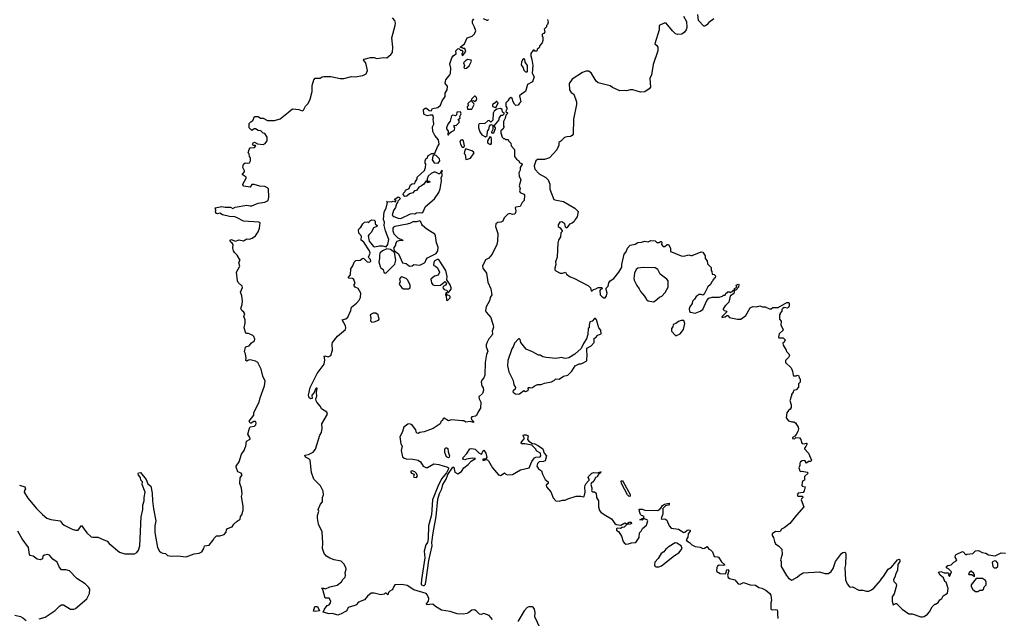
# Model space of a CAD drawing. Extents: x 2219101 to 2444320, y 201258 to 358766.
# Tile 63 of 256: x 2259290 to 2270670, y 294338 to 301254. Entities that reach past the tile are written whole.
import ezdxf

# ---------------------------------------------------------------- set-up
doc = ezdxf.new("R2010")
doc.units = 0

msp = doc.modelspace()

# ---------------------------------------------------------------- linework, layer by layer
at = {"layer": '0CON10XD'}
for points in [[(2262046, 299134), (2262125, 299146), (2262160, 299165), (2262168, 299205), (2262165, 299298), (2262155, 299310), (2262125, 299328), (2262065, 299332), (2262001, 299351), (2261972, 299348), (2261952, 299318), (2261882, 299332), (2261868, 299345), (2261868, 299355), (2261906, 299424), (2261907, 299435), (2261862, 299465), (2261889, 299495), (2261888, 299508), (2261868, 299545), (2261877, 299585), (2261895, 299600), (2261925, 299596), (2261945, 299602), (2261959, 299625), (2261959, 299659), (2261946, 299675), (2261944, 299704), (2261932, 299715), (2261944, 299755), (2261955, 299772), (2262005, 299778), (2262018, 299795), (2262015, 299800), (2261990, 299800), (2261982, 299815), (2261987, 299833), (2262005, 299838), (2262038, 299818), (2262105, 299810), (2262128, 299825), (2262151, 299855), (2262152, 299895), (2262125, 299940), (2262105, 299942), (2262078, 299968), (2262045, 299974), (2262015, 299993), (2261999, 299991), (2261973, 299973), (2261944, 300004), (2261942, 300055), (2261960, 300075), (2261985, 300090), (2262004, 300136), (2262045, 300134), (2262075, 300118), (2262105, 300116), (2262155, 300090), (2262235, 300089), (2262302, 300108), (2262398, 300185), (2262426, 300214), (2262445, 300224), (2262515, 300216), (2262555, 300202), (2262572, 300208), (2262594, 300255), (2262624, 300286), (2262648, 300335), (2262671, 300425), (2262672, 300495), (2262691, 300559), (2262705, 300580), (2262762, 300578), (2262787, 300593), (2262805, 300596), (2262885, 300596), (2262995, 300576), (2263035, 300576), (2263124, 300596), (2263166, 300594), (2263255, 300608), (2263293, 300627), (2263308, 300665), (2263296, 300736), (2263285, 300760), (2263263, 300785), (2263271, 300799), (2263345, 300816), (2263386, 300816), (2263416, 300806), (2263445, 300811), (2263495, 300816), (2263535, 300812), (2263580, 300850), (2263598, 300875), (2263604, 300935), (2263592, 301045), (2263631, 301185), (2263634, 301214), (2263627, 301245), (2263598, 301275)], [(2263348, 298672), (2263380, 298635), (2263395, 298628), (2263445, 298642), (2263485, 298641), (2263525, 298630), (2263546, 298655), (2263558, 298715), (2263516, 298815), (2263501, 298875), (2263507, 298915), (2263493, 298945), (2263502, 299035), (2263527, 299075), (2263538, 299125), (2263540, 299145), (2263530, 299155), (2263585, 299151), (2263608, 299158), (2263635, 299150), (2263640, 299165), (2263625, 299170), (2263625, 299180), (2263665, 299208), (2263678, 299198), (2263687, 299183), (2263661, 299159), (2263655, 299140), (2263643, 299127), (2263633, 299085), (2263612, 299048), (2263596, 298996), (2263615, 298979), (2263665, 298959), (2263695, 298956), (2263805, 299009), (2263825, 299014), (2263855, 299010), (2263875, 299021), (2263906, 299026), (2263935, 299021), (2263948, 299025), (2263982, 299095), (2264086, 299184), (2264135, 299258), (2264151, 299299), (2264164, 299394), (2264161, 299425), (2264173, 299455), (2264170, 299495), (2264178, 299505), (2264165, 299510), (2264147, 299473), (2264135, 299472), (2264095, 299493), (2264075, 299493), (2264045, 299478), (2264010, 299445), (2263998, 299415), (2264000, 299390), (2264027, 299387), (2264030, 299375), (2264005, 299370), (2264000, 299390), (2263985, 299390), (2263962, 299355), (2263935, 299334), (2263902, 299318), (2263875, 299282), (2263852, 299278), (2263835, 299253), (2263797, 299243), (2263765, 299214), (2263743, 299213), (2263722, 299235), (2263725, 299250), (2263745, 299270), (2263750, 299285), (2263790, 299305), (2263805, 299347), (2263825, 299357), (2263858, 299362), (2263860, 299375), (2263883, 299415), (2263882, 299435), (2263969, 299511), (2263982, 299545), (2263984, 299584), (2263977, 299597), (2263977, 299625), (2263984, 299646), (2263998, 299655), (2264012, 299685), (2264055, 299709), (2264075, 299708), (2264090, 299720), (2264117, 299785), (2264137, 299815), (2264129, 299865), (2264087, 299915), (2264064, 299964), (2264061, 300015), (2264077, 300047), (2264072, 300082), (2264068, 300095), (2264072, 300125), (2264065, 300150), (2264035, 300152), (2264005, 300143), (2263965, 300160), (2263960, 300165), (2263958, 300215), (2263978, 300232), (2263992, 300232), (2264023, 300203), (2264045, 300200), (2264062, 300228), (2264122, 300238), (2264154, 300266), (2264174, 300315), (2264208, 300365), (2264209, 300405), (2264232, 300445), (2264236, 300485), (2264208, 300518), (2264210, 300545), (2264215, 300560), (2264263, 300615), (2264269, 300631), (2264273, 300695), (2264260, 300745), (2264283, 300815), (2264305, 300842), (2264335, 300860), (2264332, 300895), (2264355, 300917), (2264365, 300920), (2264385, 300900), (2264405, 300900), (2264412, 300885), (2264400, 300855), (2264405, 300842), (2264419, 300851), (2264447, 300885), (2264435, 300920), (2264415, 300920), (2264405, 300930), (2264380, 300935), (2264430, 300975), (2264460, 301045), (2264520, 301065), (2264545, 301090), (2264560, 301125), (2264548, 301168), (2264524, 301214), (2264525, 301240), (2264538, 301265)], [(2265390, 301255), (2265397, 301225), (2265392, 301198), (2265380, 301185), (2265378, 301172), (2265352, 301145), (2265360, 301115), (2265346, 301094), (2265330, 301085), (2265330, 301065), (2265338, 301055), (2265338, 301015), (2265330, 300985), (2265303, 300957), (2265295, 300930), (2265270, 300915), (2265268, 300892), (2265245, 300890), (2265235, 300900), (2265225, 300900), (2265197, 300863), (2265196, 300835), (2265210, 300795), (2265221, 300725), (2265212, 300635), (2265236, 300595), (2265216, 300535), (2265159, 300505), (2265137, 300425), (2265092, 300398), (2265068, 300375), (2265082, 300305), (2265065, 300290), (2265050, 300265), (2265023, 300263), (2265007, 300277), (2264993, 300303), (2264982, 300345), (2264966, 300356), (2264951, 300349), (2264933, 300317), (2264907, 300293), (2264910, 300255), (2264920, 300235), (2264920, 300215), (2264912, 300208), (2264910, 300195), (2264930, 300175), (2264908, 300152), (2264902, 300115), (2264883, 300077), (2264880, 300025), (2264888, 300015), (2264875, 299990), (2264852, 299968), (2264852, 299945), (2264868, 299898), (2264882, 299882), (2264895, 299880), (2264905, 299870), (2264935, 299870), (2264940, 299855), (2264967, 299827), (2264970, 299795), (2265010, 299755), (2265008, 299675), (2265031, 299641), (2265055, 299627), (2265072, 299602), (2265094, 299594), (2265099, 299585), (2265076, 299545), (2265074, 299515), (2265060, 299485), (2265061, 299445), (2265080, 299405), (2265061, 299335), (2265074, 299305), (2265066, 299275), (2265075, 299259), (2265117, 299237), (2265125, 299228), (2265122, 299165), (2265098, 299142), (2265073, 299097), (2265023, 299087), (2265015, 299080), (2265023, 299045), (2265021, 299025), (2265012, 299008), (2264985, 299003), (2264955, 299014), (2264932, 299008), (2264890, 298965), (2264872, 298928), (2264850, 298915), (2264815, 298912), (2264794, 298895), (2264791, 298865), (2264815, 298785), (2264814, 298695), (2264806, 298655), (2264750, 298545), (2264713, 298497), (2264672, 298478), (2264637, 298405), (2264642, 298382), (2264686, 298325), (2264701, 298221), (2264734, 298145), (2264747, 298075), (2264727, 298045), (2264720, 298005), (2264682, 297935), (2264674, 297895), (2264681, 297875), (2264735, 297815), (2264749, 297759), (2264764, 297725), (2264765, 297700), (2264749, 297655), (2264753, 297625), (2264747, 297605), (2264713, 297567), (2264691, 297529), (2264681, 297499), (2264681, 297475), (2264699, 297425), (2264685, 297385), (2264668, 297295), (2264664, 297146), (2264655, 297117), (2264631, 297089), (2264624, 297065), (2264630, 297025), (2264645, 297002), (2264651, 296975), (2264639, 296935), (2264597, 296895), (2264599, 296875), (2264618, 296835), (2264616, 296765), (2264588, 296725), (2264570, 296680), (2264558, 296672), (2264514, 296666), (2264508, 296655), (2264513, 296633), (2264535, 296610), (2264535, 296600), (2264495, 296613), (2264445, 296603), (2264425, 296618), (2264405, 296621), (2264275, 296629), (2264245, 296620), (2264195, 296652), (2264184, 296646), (2264177, 296625), (2264163, 296615), (2264148, 296585), (2264068, 296532), (2263965, 296491), (2263915, 296485), (2263895, 296474), (2263875, 296479), (2263868, 296515), (2263831, 296565), (2263815, 296576), (2263795, 296583), (2263775, 296580), (2263729, 296545), (2263711, 296485), (2263684, 296434), (2263696, 296355), (2263709, 296325), (2263699, 296275), (2263716, 296205), (2263735, 296188), (2263755, 296180), (2263835, 296178), (2263895, 296164), (2263924, 296144), (2263955, 296096), (2263985, 296081), (2264005, 296082), (2264078, 296122), (2264135, 296113), (2264235, 296083), (2264246, 296076), (2264246, 296065), (2264221, 296019), (2264169, 295955), (2264130, 295880), (2264062, 295705), (2264049, 295535), (2264015, 295405), (2264011, 295255), (2264003, 295215), (2263984, 295185), (2263966, 295115), (2263973, 295035), (2263932, 294785), (2263930, 294735), (2263935, 294725), (2263955, 294716), (2263965, 294717), (2263979, 294731), (2263988, 294782), (2264018, 295005), (2264057, 295175), (2264055, 295215), (2264069, 295325), (2264105, 295515), (2264121, 295715), (2264142, 295778), (2264170, 295835), (2264179, 295885), (2264218, 295945), (2264240, 296000), (2264295, 296083), (2264308, 296085), (2264318, 296025), (2264355, 296006), (2264398, 296035), (2264424, 296076), (2264475, 296114), (2264506, 296154), (2264538, 296172)], [(2264645, 301268), (2264688, 301248), (2264702, 301248), (2264710, 301255)], [(2266963, 301295), (2266996, 301234), (2267001, 301165), (2266993, 301135), (2266975, 301108), (2266944, 301086), (2266895, 301081), (2266871, 301091), (2266835, 301124), (2266762, 301212), (2266738, 301212), (2266680, 301185), (2266679, 301135), (2266631, 300975), (2266654, 300954), (2266664, 300935), (2266666, 300894), (2266610, 300735), (2266593, 300617), (2266573, 300575), (2266580, 300475), (2266567, 300455), (2266515, 300422), (2266465, 300417), (2266375, 300444), (2266345, 300444), (2266305, 300430), (2266275, 300437), (2266225, 300433), (2266140, 300470), (2266115, 300490), (2265975, 300526), (2265954, 300545), (2265895, 300639), (2265865, 300658), (2265835, 300658), (2265795, 300644), (2265677, 300565), (2265640, 300515), (2265643, 300445), (2265665, 300413), (2265693, 300395), (2265727, 300305), (2265727, 300275), (2265692, 300105), (2265685, 299930), (2265676, 299914), (2265657, 299903), (2265612, 299902), (2265585, 299893), (2265545, 299850), (2265522, 299835), (2265521, 299805), (2265499, 299751), (2265415, 299658), (2265355, 299639), (2265275, 299640), (2265255, 299625), (2265237, 299565), (2265242, 299525), (2265295, 299474), (2265369, 299429), (2265396, 299405), (2265416, 299355), (2265416, 299295), (2265465, 299178), (2265495, 299167), (2265575, 299153), (2265707, 299077), (2265746, 299036), (2265734, 298975), (2265710, 298945), (2265699, 298921), (2265677, 298903), (2265645, 298893), (2265615, 298850), (2265605, 298848), (2265600, 298855), (2265589, 298895), (2265555, 298919), (2265534, 298916), (2265515, 298885), (2265515, 298865), (2265535, 298850), (2265558, 298815), (2265558, 298805), (2265545, 298790), (2265540, 298745), (2265518, 298705), (2265510, 298675), (2265501, 298509), (2265484, 298455), (2265487, 298427), (2265473, 298385), (2265473, 298365), (2265485, 298352), (2265535, 298327), (2265564, 298326), (2265597, 298337), (2265608, 298315), (2265653, 298283), (2265695, 298269), (2265865, 298178), (2265887, 298157), (2265895, 298120), (2265905, 298120), (2265922, 298138), (2265950, 298145), (2265975, 298160), (2266018, 298158), (2266020, 298145), (2266002, 298138), (2265993, 298127), (2265998, 298075), (2266018, 298055), (2266042, 298042), (2266055, 298042), (2266073, 298065), (2266080, 298095), (2266068, 298135), (2266068, 298152), (2266092, 298175), (2266100, 298215), (2266114, 298236), (2266158, 298265), (2266216, 298335), (2266248, 298395), (2266249, 298425), (2266276, 298545), (2266298, 298572), (2266314, 298615), (2266345, 298650), (2266405, 298661), (2266435, 298681), (2266478, 298682), (2266515, 298694), (2266555, 298689), (2266585, 298701), (2266635, 298698), (2266655, 298680), (2266685, 298680), (2266695, 298690), (2266705, 298690), (2266710, 298685), (2266708, 298655), (2266725, 298633), (2266745, 298632), (2266773, 298657), (2266790, 298655), (2266810, 298615), (2266810, 298575), (2266844, 298564)], [(2267314, 301265), (2267255, 301220), (2267232, 301195), (2267210, 301180), (2267195, 301180), (2267137, 301245), (2267129, 301315)], [(2264435, 300690), (2264455, 300692), (2264485, 300720), (2264510, 300775), (2264508, 300788), (2264465, 300792), (2264441, 300779), (2264420, 300755), (2264430, 300725), (2264422, 300702), (2264435, 300690)], [(2265155, 300650), (2265160, 300655), (2265158, 300725), (2265132, 300765), (2265127, 300797), (2265115, 300800), (2265101, 300789), (2265088, 300765), (2265084, 300734), (2265107, 300697), (2265115, 300670), (2265135, 300652), (2265155, 300650)], [(2264465, 300220), (2264515, 300222), (2264542, 300275), (2264540, 300285), (2264520, 300305), (2264520, 300315), (2264535, 300320), (2264545, 300310), (2264565, 300320), (2264572, 300338), (2264570, 300355), (2264555, 300370), (2264545, 300370), (2264510, 300335), (2264508, 300322), (2264470, 300285), (2264470, 300275), (2264480, 300265), (2264463, 300247), (2264465, 300220)], [(2264785, 300241), (2264799, 300251), (2264818, 300295), (2264805, 300310), (2264795, 300310), (2264787, 300293), (2264756, 300274), (2264754, 300255), (2264759, 300249), (2264785, 300241)], [(2264675, 299900), (2264692, 299915), (2264698, 299965), (2264712, 299985), (2264718, 300025), (2264735, 300042), (2264760, 300035), (2264760, 299985), (2264742, 299955), (2264742, 299945), (2264768, 299945), (2264788, 299995), (2264788, 300005), (2264772, 300028), (2264830, 300095), (2264833, 300117), (2264845, 300140), (2264855, 300150), (2264875, 300150), (2264890, 300165), (2264888, 300178), (2264870, 300185), (2264867, 300217), (2264845, 300227), (2264805, 300222), (2264774, 300196), (2264761, 300175), (2264757, 300093), (2264735, 300070), (2264715, 300090), (2264700, 300085), (2264667, 300053), (2264600, 300050), (2264593, 300035), (2264593, 300005), (2264607, 299957), (2264633, 299923), (2264675, 299900)], [(2264245, 299922), (2264252, 299938), (2264275, 299960), (2264308, 299972), (2264317, 299983), (2264320, 300005), (2264310, 300015), (2264310, 300035), (2264335, 300030), (2264370, 300065), (2264370, 300085), (2264360, 300095), (2264360, 300105), (2264380, 300115), (2264378, 300135), (2264392, 300165), (2264385, 300190), (2264343, 300187), (2264337, 300153), (2264327, 300143), (2264295, 300150), (2264280, 300145), (2264267, 300083), (2264240, 300045), (2264222, 300005), (2264223, 299993), (2264242, 299965), (2264240, 299925), (2264245, 299922)], [(2264425, 299780), (2264430, 299795), (2264421, 299855), (2264405, 299864), (2264389, 299861), (2264376, 299845), (2264386, 299816), (2264405, 299780), (2264425, 299780)], [(2264735, 299812), (2264742, 299825), (2264742, 299875), (2264738, 299895), (2264725, 299900), (2264698, 299855), (2264698, 299835), (2264705, 299822), (2264735, 299812)], [(2264445, 299640), (2264465, 299642), (2264500, 299655), (2264542, 299715), (2264535, 299728), (2264515, 299738), (2264445, 299760), (2264433, 299747), (2264428, 299708), (2264440, 299695), (2264445, 299640)], [(2264125, 299598), (2264146, 299624), (2264143, 299645), (2264105, 299683), (2264085, 299692), (2264064, 299676), (2264058, 299635), (2264082, 299602), (2264125, 299598)], [(2259286, 295876), (2259351, 295855), (2259356, 295835), (2259344, 295815), (2259341, 295795), (2259385, 295725), (2259486, 295605), (2259555, 295536), (2259605, 295495), (2259648, 295478), (2259759, 295465), (2259781, 295435), (2259805, 295415), (2259897, 295367), (2259935, 295356), (2259965, 295358), (2260005, 295410), (2260065, 295325), (2260115, 295280), (2260135, 295274), (2260194, 295276), (2260255, 295250), (2260300, 295230), (2260323, 295203), (2260445, 295102), (2260505, 295084), (2260547, 295083), (2260615, 295084), (2260642, 295098), (2260664, 295126), (2260678, 295175), (2260695, 295510), (2260715, 295595), (2260715, 295645), (2260730, 295695), (2260728, 295735), (2260739, 295795), (2260705, 295885), (2260709, 295915), (2260690, 295935), (2260686, 295966), (2260665, 295990), (2260661, 296009), (2260665, 296017), (2260685, 296022), (2260750, 295940), (2260770, 295890), (2260807, 295865), (2260822, 295782), (2260825, 295695), (2260835, 295602), (2260864, 295465), (2260852, 295408), (2260851, 295331), (2260881, 295155), (2260904, 295115), (2260925, 295100), (2260945, 295089), (2260975, 295086), (2260998, 295065), (2261045, 295056), (2261115, 295061), (2261215, 295049), (2261305, 295081), (2261365, 295092), (2261394, 295106), (2261420, 295145), (2261424, 295176), (2261478, 295182), (2261522, 295235), (2261539, 295265), (2261565, 295289), (2261605, 295291), (2261652, 295305), (2261676, 295334), (2261680, 295360), (2261692, 295375), (2261744, 295396), (2261764, 295426), (2261805, 295462), (2261838, 295482), (2261842, 295515), (2261857, 295535), (2261868, 295575), (2261872, 295585), (2261872, 295635), (2261852, 295745), (2261860, 295775), (2261853, 295843), (2261834, 295895), (2261838, 295962), (2261860, 295995), (2261848, 296015), (2261811, 296031), (2261790, 296085), (2261791, 296095), (2261826, 296145), (2261855, 296235), (2261885, 296275), (2261891, 296299), (2261905, 296325), (2261912, 296385), (2261953, 296407), (2261951, 296425), (2261926, 296465), (2261945, 296535), (2261955, 296549), (2262005, 296559), (2262020, 296575), (2262022, 296595), (2262015, 296610), (2261995, 296610), (2261965, 296591), (2261955, 296591), (2261944, 296615), (2261996, 296685), (2261996, 296715), (2262056, 296834), (2262069, 296885), (2262120, 297025), (2262126, 297076), (2262102, 297135), (2262082, 297215), (2262044, 297294), (2262015, 297310), (2261955, 297324), (2261935, 297321), (2261915, 297308), (2261903, 297315), (2261906, 297345), (2261899, 297395), (2261889, 297415), (2261901, 297469), (2261905, 297476), (2261944, 297486), (2261970, 297520), (2262005, 297544), (2262007, 297563), (2261996, 297595), (2261985, 297607), (2261935, 297630), (2261915, 297627), (2261902, 297632), (2261884, 297695), (2261896, 297746), (2261896, 297786), (2261881, 297825), (2261891, 297855), (2261881, 297875), (2261858, 297895), (2261846, 297916), (2261862, 297965), (2261865, 298005), (2261856, 298065), (2261842, 298105), (2261865, 298160), (2261860, 298175), (2261815, 298218), (2261806, 298235), (2261797, 298335), (2261833, 298405), (2261824, 298445), (2261825, 298458), (2261837, 298475), (2261832, 298488), (2261804, 298535), (2261773, 298565), (2261762, 298585), (2261754, 298615), (2261756, 298656), (2261745, 298673), (2261725, 298688), (2261722, 298708), (2261735, 298716), (2261785, 298696), (2261825, 298709), (2261875, 298698), (2261915, 298722), (2261945, 298720), (2261975, 298728), (2262015, 298758), (2262045, 298802), (2262063, 298845), (2262068, 298905), (2262055, 298916), (2261876, 298926), (2261805, 298966), (2261775, 298976), (2261715, 298980), (2261635, 299001), (2261605, 299017), (2261575, 299010), (2261565, 299013), (2261554, 299034), (2261557, 299055), (2261548, 299082), (2261625, 299096), (2261665, 299087), (2261725, 299086), (2261755, 299074), (2261782, 299088), (2261915, 299112), (2261955, 299102), (2261974, 299104), (2262046, 299134)], [(2264753, 294323), (2264715, 294370), (2264655, 294392), (2264625, 294383), (2264605, 294386), (2264565, 294424), (2264545, 294434), (2264515, 294431), (2264481, 294405), (2264456, 294394), (2264415, 294386), (2264345, 294388), (2264265, 294416), (2264165, 294430), (2264095, 294473), (2264065, 294500), (2263995, 294492), (2263990, 294505), (2264015, 294536), (2264020, 294565), (2264002, 294605), (2263987, 294625), (2263845, 294665), (2263768, 294718), (2263705, 294729), (2263625, 294724), (2263613, 294707), (2263603, 294677), (2263595, 294666), (2263567, 294653), (2263552, 294635), (2263545, 294610), (2263525, 294630), (2263515, 294630), (2263502, 294618), (2263465, 294610), (2263385, 294630), (2263353, 294627), (2263309, 294595), (2263275, 294550), (2263206, 294524), (2263180, 294495), (2263162, 294485), (2263085, 294462), (2263073, 294437), (2263065, 294422), (2263005, 294388), (2262966, 294376), (2262905, 294393), (2262865, 294389), (2262798, 294408), (2262813, 294445), (2262842, 294485), (2262866, 294494), (2262884, 294515), (2262886, 294535), (2262865, 294571), (2262820, 294570), (2262792, 294672), (2262780, 294685), (2262803, 294687), (2262825, 294680), (2262875, 294700), (2262959, 294721), (2263009, 294761), (2263025, 294788), (2263051, 294815), (2263055, 294835), (2263050, 294865), (2263065, 294905), (2263061, 294925), (2263035, 294969), (2263007, 294997), (2262925, 295012), (2262875, 295031), (2262835, 295057), (2262808, 295085), (2262788, 295145), (2262793, 295205), (2262786, 295336), (2262743, 295427), (2262732, 295495), (2262733, 295525), (2262746, 295575), (2262738, 295595), (2262766, 295655), (2262789, 295685), (2262790, 295735), (2262801, 295765), (2262796, 295805), (2262767, 295867), (2262689, 295945), (2262662, 296022), (2262646, 296165), (2262631, 296181), (2262595, 296199), (2262587, 296223), (2262628, 296232), (2262681, 296259), (2262708, 296292), (2262759, 296455), (2262777, 296485), (2262786, 296535), (2262781, 296585), (2262847, 296695), (2262841, 296721), (2262778, 296758), (2262767, 296785), (2262723, 296835), (2262718, 296852), (2262712, 296875), (2262726, 296905), (2262720, 296945), (2262728, 296995), (2262715, 296997), (2262707, 296985), (2262694, 296945), (2262666, 296915), (2262672, 296878), (2262655, 296874), (2262635, 296884), (2262629, 296915), (2262647, 297005), (2262727, 297165), (2262809, 297275), (2262816, 297324), (2262808, 297365), (2262815, 297370), (2262855, 297360), (2262885, 297376), (2262907, 297435), (2262901, 297505), (2262906, 297525), (2262962, 297598), (2263056, 297675), (2263060, 297695), (2263057, 297717), (2263017, 297785), (2263061, 297799), (2263084, 297816), (2263119, 297895), (2263125, 297932), (2263182, 297978), (2263214, 298015), (2263227, 298043), (2263232, 298095), (2263200, 298150), (2263167, 298165), (2263150, 298185), (2263167, 298205), (2263151, 298251), (2263135, 298264), (2263095, 298268), (2263088, 298275), (2263112, 298308), (2263118, 298375), (2263141, 298409), (2263155, 298452), (2263175, 298470), (2263224, 298476), (2263255, 298500), (2263268, 298495), (2263305, 298457), (2263335, 298453), (2263349, 298465), (2263346, 298485), (2263325, 298502), (2263322, 298512), (2263339, 298555), (2263332, 298585), (2263266, 298685), (2263238, 298705), (2263242, 298752), (2263208, 298788), (2263206, 298825), (2263215, 298843), (2263233, 298857), (2263255, 298897), (2263275, 298916), (2263308, 298918), (2263325, 298910), (2263332, 298928), (2263355, 298942), (2263385, 298936), (2263398, 298925), (2263398, 298895), (2263420, 298875), (2263418, 298865), (2263381, 298849), (2263355, 298800), (2263325, 298770), (2263319, 298755), (2263328, 298695), (2263348, 298672)], [(2263795, 298408), (2263825, 298410), (2263845, 298427), (2263915, 298419), (2263967, 298443), (2263977, 298453), (2263989, 298485), (2264005, 298502), (2264105, 298551), (2264124, 298585), (2264126, 298625), (2264106, 298675), (2264096, 298755), (2264087, 298777), (2263994, 298834), (2263946, 298876), (2263936, 298886), (2263928, 298918), (2263915, 298930), (2263875, 298920), (2263835, 298920), (2263805, 298904), (2263767, 298893), (2263625, 298863), (2263612, 298858), (2263604, 298846), (2263604, 298814), (2263615, 298778), (2263662, 298732), (2263720, 298705), (2263715, 298700), (2263685, 298702), (2263647, 298693), (2263632, 298665), (2263632, 298648), (2263610, 298615), (2263622, 298582), (2263669, 298549), (2263716, 298445), (2263755, 298436), (2263795, 298408)], [(2263515, 298326), (2263525, 298331), (2263625, 298431), (2263636, 298476), (2263623, 298563), (2263577, 298597), (2263535, 298608), (2263485, 298583), (2263453, 298555), (2263447, 298535), (2263450, 298495), (2263442, 298455), (2263455, 298402), (2263465, 298387), (2263489, 298369), (2263499, 298335), (2263515, 298326)], [(2266844, 298564), (2266935, 298527), (2266965, 298522), (2267025, 298536), (2267045, 298528), (2267062, 298528), (2267165, 298570), (2267185, 298568), (2267212, 298525), (2267213, 298493), (2267237, 298467), (2267240, 298435), (2267282, 298392), (2267280, 298355), (2267290, 298345), (2267292, 298312), (2267315, 298310), (2267330, 298295), (2267328, 298272), (2267312, 298258), (2267310, 298250), (2267302, 298248), (2267300, 298235), (2267285, 298220), (2267273, 298195), (2267244, 298166), (2267199, 298081), (2267187, 298073), (2267165, 298080), (2267142, 298078), (2267108, 298055), (2267090, 298025), (2267065, 298000), (2267062, 297975), (2267034, 297936), (2267028, 297915), (2267032, 297882), (2267043, 297873), (2267095, 297864), (2267155, 297886), (2267186, 297905), (2267232, 298008), (2267255, 298038), (2267295, 298050), (2267375, 298050), (2267412, 298058), (2267425, 298070), (2267445, 298070), (2267455, 298100), (2267465, 298100), (2267475, 298110), (2267495, 298110), (2267505, 298100), (2267512, 298108), (2267528, 298112), (2267540, 298130), (2267550, 298130), (2267545, 298090), (2267502, 298058), (2267485, 297990), (2267460, 297965), (2267456, 297954), (2267442, 297948), (2267420, 297915), (2267420, 297905), (2267430, 297895), (2267457, 297887), (2267462, 297878), (2267408, 297825), (2267405, 297812), (2267435, 297822), (2267445, 297820), (2267464, 297836), (2267475, 297837), (2267492, 297815), (2267508, 297808), (2267585, 297792), (2267625, 297792), (2267684, 297836), (2267734, 297925), (2267765, 297942), (2267805, 297937), (2267845, 297948), (2267875, 297938), (2267907, 297937), (2267955, 297912), (2267975, 297912), (2267995, 297928), (2268055, 297928), (2268155, 297988), (2268177, 297987), (2268185, 297980), (2268183, 297947), (2268175, 297930), (2268165, 297922), (2268125, 297928), (2268111, 297919), (2268100, 297905), (2268100, 297885), (2268080, 297865), (2268080, 297855), (2268070, 297845), (2268072, 297795), (2268092, 297772), (2268088, 297725), (2268113, 297675), (2268112, 297665), (2268068, 297625), (2268060, 297585), (2268065, 297580), (2268115, 297578), (2268137, 297557), (2268125, 297530), (2268110, 297515), (2268113, 297493), (2268150, 297435), (2268152, 297422), (2268180, 297395), (2268187, 297375), (2268175, 297350), (2268140, 297315), (2268140, 297295), (2268205, 297230), (2268222, 297195), (2268230, 297145), (2268235, 297140), (2268265, 297140), (2268275, 297148), (2268295, 297140), (2268300, 297115), (2268310, 297105), (2268310, 297065), (2268290, 297045), (2268292, 297008), (2268265, 296978), (2268232, 296968), (2268228, 296952), (2268210, 296925), (2268210, 296905), (2268203, 296897), (2268198, 296868), (2268192, 296855), (2268208, 296805), (2268208, 296775), (2268196, 296754), (2268175, 296740), (2268158, 296712), (2268150, 296655), (2268175, 296620), (2268215, 296608), (2268237, 296607), (2268256, 296596), (2268287, 296545), (2268290, 296525), (2268284, 296495), (2268265, 296462), (2268248, 296442), (2268222, 296425), (2268220, 296415), (2268245, 296410), (2268262, 296428), (2268302, 296422), (2268317, 296405), (2268325, 296370), (2268335, 296358), (2268355, 296353), (2268385, 296360), (2268390, 296355), (2268377, 296323), (2268362, 296305), (2268362, 296295), (2268407, 296247), (2268440, 296165), (2268435, 296150), (2268405, 296148), (2268385, 296130), (2268365, 296160), (2268334, 296156), (2268314, 296145), (2268305, 296130), (2268306, 296104), (2268293, 296075), (2268305, 296040), (2268315, 296033), (2268335, 296037), (2268390, 296025), (2268402, 296015), (2268360, 295975), (2268360, 295935), (2268342, 295925), (2268334, 295906), (2268328, 295875), (2268332, 295865), (2268367, 295855), (2268358, 295812), (2268345, 295790), (2268288, 295782), (2268277, 295765), (2268278, 295755), (2268285, 295750), (2268338, 295748), (2268340, 295735), (2268325, 295720), (2268322, 295705), (2268352, 295625), (2268268, 295528), (2268192, 295435), (2268126, 295384), (2268095, 295368), (2268079, 295341), (2268065, 295337), (2268025, 295342), (2267988, 295312), (2267988, 295295), (2268002, 295272), (2268012, 295225), (2268025, 295200), (2268065, 295172), (2268098, 295135), (2268103, 295075), (2268082, 295015), (2268090, 294995), (2268092, 294935), (2268152, 294832), (2268175, 294802), (2268215, 294780), (2268275, 294812), (2268305, 294842), (2268345, 294863), (2268535, 294873), (2268594, 294854), (2268636, 294854), (2268670, 294880), (2268690, 294915), (2268719, 294995), (2268787, 295085), (2268805, 295099), (2268825, 295103), (2268834, 295094), (2268838, 295075), (2268834, 294955), (2268828, 294925), (2268833, 294783), (2268854, 294735), (2268880, 294700), (2268895, 294696), (2268915, 294700), (2268987, 294663), (2269035, 294662), (2269075, 294650), (2269105, 294653), (2269135, 294667), (2269160, 294685), (2269240, 294775), (2269250, 294795), (2269275, 294820), (2269327, 294905), (2269365, 294929), (2269436, 295014), (2269455, 295022), (2269463, 295013), (2269464, 294995), (2269439, 294961), (2269437, 294895), (2269415, 294850), (2269406, 294815), (2269389, 294785), (2269394, 294765), (2269419, 294735), (2269423, 294715), (2269395, 294620), (2269373, 294585), (2269374, 294534), (2269385, 294492), (2269415, 294508), (2269425, 294507), (2269488, 294445), (2269565, 294390), (2269605, 294389), (2269705, 294354), (2269725, 294353), (2269745, 294360), (2269780, 294385), (2269806, 294414), (2269835, 294472), (2269865, 294500), (2269875, 294500), (2269905, 294520), (2269925, 294552), (2269948, 294565), (2269964, 294596), (2270012, 294628), (2270021, 294681), (2269997, 294757), (2269982, 294765), (2269967, 294805), (2269927, 294835), (2269908, 294872), (2269935, 294878), (2269975, 294863), (2270022, 294862), (2270029, 294855), (2270026, 294835), (2270038, 294822), (2270058, 294875), (2270025, 294910), (2270001, 294921), (2270002, 294935), (2270015, 294947), (2270054, 294956), (2270085, 294988), (2270115, 295000), (2270120, 295015), (2270103, 295045), (2270104, 295066), (2270114, 295076), (2270185, 295108), (2270196, 295106), (2270225, 295070), (2270235, 295080), (2270305, 295088), (2270335, 295116), (2270372, 295122), (2270415, 295098), (2270455, 295090), (2270485, 295073), (2270565, 295058), (2270634, 295096), (2270685, 295090)], [(2264245, 298102), (2264275, 298140), (2264276, 298155), (2264265, 298192), (2264228, 298248), (2264231, 298285), (2264216, 298356), (2264137, 298477), (2264125, 298484), (2264115, 298482), (2264081, 298465), (2264072, 298425), (2264078, 298415), (2264097, 298407), (2264117, 298387), (2264143, 298335), (2264126, 298304), (2264085, 298289), (2264040, 298255), (2264048, 298215), (2264065, 298190), (2264095, 298181), (2264155, 298187), (2264195, 298222), (2264205, 298228), (2264215, 298222), (2264222, 298205), (2264213, 298187), (2264185, 298172), (2264181, 298155), (2264195, 298138), (2264228, 298128), (2264232, 298112), (2264245, 298102)], [(2266615, 297994), (2266635, 298004), (2266683, 298047), (2266710, 298060), (2266749, 298101), (2266784, 298165), (2266784, 298235), (2266770, 298255), (2266694, 298314), (2266666, 298366), (2266635, 298387), (2266495, 298391), (2266436, 298384), (2266414, 298366), (2266396, 298325), (2266386, 298265), (2266391, 298245), (2266423, 298183), (2266450, 298145), (2266463, 298113), (2266510, 298060), (2266535, 298023), (2266555, 298004), (2266615, 297994)], [(2263785, 298143), (2263802, 298155), (2263803, 298185), (2263776, 298246), (2263755, 298264), (2263705, 298282), (2263695, 298278), (2263680, 298255), (2263688, 298225), (2263677, 298205), (2263685, 298188), (2263708, 298155), (2263725, 298143), (2263785, 298143)], [(2267565, 298130), (2267550, 298130), (2267550, 298150), (2267578, 298162), (2267570, 298185), (2267595, 298200), (2267600, 298195), (2267597, 298163), (2267565, 298130)], [(2264235, 298010), (2264265, 298042), (2264266, 298055), (2264255, 298067), (2264232, 298072), (2264228, 298098), (2264215, 298100), (2264212, 298075), (2264220, 298065), (2264222, 298015), (2264235, 298010)], [(2263358, 297758), (2263385, 297763), (2263435, 297784), (2263443, 297795), (2263432, 297845), (2263405, 297862), (2263375, 297862), (2263340, 297845), (2263348, 297805), (2263343, 297773), (2263358, 297758)], [(2265054, 296926), (2265065, 296932), (2265115, 296968), (2265135, 296960), (2265165, 296970), (2265170, 296985), (2265162, 296995), (2265170, 297005), (2265185, 297006), (2265195, 297000), (2265215, 297003), (2265235, 297020), (2265275, 297038), (2265315, 297039), (2265355, 297056), (2265435, 297069), (2265470, 297090), (2265485, 297106), (2265525, 297102), (2265575, 297134), (2265625, 297146), (2265672, 297195), (2265710, 297255), (2265755, 297278), (2265775, 297278), (2265802, 297288), (2265846, 297314), (2265850, 297395), (2265843, 297417), (2265845, 297460), (2265895, 297487), (2265930, 297525), (2265930, 297575), (2265945, 297580), (2265972, 297608), (2266010, 297625), (2266008, 297665), (2265982, 297695), (2265957, 297787), (2265945, 297800), (2265935, 297800), (2265905, 297770), (2265880, 297765), (2265870, 297725), (2265870, 297695), (2265860, 297685), (2265858, 297615), (2265840, 297565), (2265805, 297512), (2265778, 297455), (2265705, 297390), (2265635, 297347), (2265602, 297338), (2265576, 297344), (2265555, 297350), (2265485, 297341), (2265375, 297350), (2265335, 297358), (2265305, 297377), (2265285, 297377), (2265216, 297416), (2265145, 297448), (2265083, 297525), (2265075, 297558), (2265065, 297567), (2265055, 297567), (2265008, 297515), (2264993, 297475), (2264978, 297452), (2264933, 297315), (2264926, 297255), (2264944, 297184), (2264993, 297085), (2265001, 297035), (2265019, 297005), (2265016, 296985), (2264993, 296965), (2264990, 296955), (2265001, 296941), (2265021, 296931), (2265054, 296926)], [(2266875, 297603), (2266922, 297625), (2266962, 297675), (2266977, 297745), (2266965, 297780), (2266935, 297780), (2266905, 297768), (2266875, 297742), (2266853, 297737), (2266843, 297727), (2266838, 297705), (2266822, 297685), (2266822, 297655), (2266861, 297611), (2266875, 297603)], [(2264538, 296172), (2264557, 296185), (2264525, 296188), (2264455, 296178), (2264435, 296169), (2264412, 296175), (2264414, 296196), (2264457, 296243), (2264492, 296295), (2264515, 296300), (2264555, 296292), (2264595, 296251), (2264625, 296233), (2264632, 296238), (2264641, 296269), (2264655, 296280), (2264678, 296245), (2264688, 296195), (2264672, 296178), (2264644, 296176), (2264643, 296165), (2264655, 296161), (2264678, 296172), (2264695, 296170), (2264709, 296159), (2264753, 296075), (2264825, 295994), (2264845, 295987), (2264855, 295990), (2264895, 296020), (2264908, 296005), (2264927, 295997), (2264985, 295998), (2265078, 296052), (2265178, 296075), (2265209, 296151), (2265240, 296190), (2265255, 296200), (2265305, 296203), (2265312, 296215), (2265308, 296245), (2265268, 296268), (2265250, 296295), (2265208, 296338), (2265130, 296355), (2265102, 296352), (2265090, 296355), (2265087, 296365), (2265096, 296385), (2265123, 296415), (2265110, 296445), (2265112, 296458), (2265145, 296457), (2265168, 296445), (2265160, 296405), (2265176, 296386), (2265215, 296357), (2265245, 296352), (2265285, 296332), (2265336, 296295), (2265352, 296245), (2265378, 296215), (2265362, 296158), (2265345, 296148), (2265295, 296144), (2265276, 296125), (2265267, 296095), (2265286, 296065), (2265321, 296041), (2265332, 296005), (2265365, 295940), (2265397, 295915), (2265398, 295895), (2265374, 295876), (2265379, 295855), (2265430, 295800), (2265455, 295728), (2265485, 295696), (2265525, 295692), (2265565, 295704), (2265595, 295704), (2265625, 295719), (2265722, 295748), (2265775, 295749), (2265805, 295742), (2265814, 295746), (2265826, 295795), (2265821, 295855), (2265825, 295872), (2265835, 295893), (2265864, 295926), (2265872, 295935), (2265872, 295945), (2265862, 295965), (2265863, 295977), (2265904, 296016), (2265925, 296023), (2265965, 296018), (2266005, 296030), (2266010, 296025), (2265981, 295999), (2265966, 295974), (2265944, 295966), (2265927, 295923), (2265893, 295897), (2265890, 295885), (2265902, 295845), (2265904, 295826), (2265898, 295815), (2265902, 295805), (2265915, 295798), (2265935, 295800), (2265952, 295782), (2265958, 295735), (2265978, 295695), (2265978, 295625), (2265992, 295585), (2266006, 295566), (2266046, 295536), (2266129, 295489), (2266168, 295435), (2266185, 295420), (2266238, 295412), (2266285, 295440), (2266305, 295430), (2266335, 295448), (2266357, 295447), (2266359, 295435), (2266346, 295425), (2266308, 295422), (2266275, 295390), (2266252, 295388), (2266235, 295374), (2266195, 295379), (2266188, 295372), (2266189, 295355), (2266214, 295335), (2266245, 295285), (2266263, 295225), (2266275, 295210), (2266295, 295196), (2266325, 295199), (2266359, 295211), (2266410, 295215), (2266448, 295272), (2266454, 295326), (2266473, 295345), (2266488, 295375), (2266513, 295393), (2266535, 295412), (2266550, 295465), (2266545, 295472), (2266505, 295490), (2266485, 295471), (2266458, 295475), (2266485, 295492), (2266500, 295490), (2266508, 295515), (2266476, 295526), (2266466, 295536), (2266452, 295572), (2266450, 295600), (2266485, 295599), (2266515, 295589), (2266666, 295584), (2266699, 295611), (2266719, 295641), (2266742, 295658), (2266795, 295667), (2266797, 295655), (2266788, 295645), (2266753, 295637), (2266722, 295608), (2266724, 295545), (2266705, 295492), (2266715, 295482), (2266745, 295488), (2266770, 295470), (2266796, 295406), (2266820, 295380), (2266905, 295366), (2266965, 295330), (2266977, 295333), (2267005, 295357), (2267025, 295360), (2267038, 295355), (2267040, 295345), (2267017, 295315), (2267011, 295275), (2266994, 295245), (2267002, 295232), (2267032, 295212), (2267058, 295185), (2267098, 295168), (2267155, 295158), (2267185, 295145), (2267205, 295147), (2267235, 295168), (2267253, 295135), (2267275, 295128), (2267297, 295105), (2267315, 295050), (2267355, 295049), (2267365, 295043), (2267402, 294992), (2267440, 294955), (2267425, 294948), (2267375, 294951), (2267355, 294940), (2267346, 294925), (2267342, 294885), (2267347, 294877), (2267385, 294856), (2267439, 294851), (2267452, 294858), (2267462, 294898), (2267475, 294900), (2267487, 294885), (2267470, 294835), (2267479, 294809), (2267495, 294797), (2267555, 294782), (2267595, 294738), (2267617, 294733), (2267655, 294751), (2267734, 294726), (2267795, 294722), (2267834, 294694), (2267866, 294686), (2267915, 294663), (2267959, 294625), (2267971, 294605), (2267978, 294545), (2267971, 294515), (2267973, 294443), (2267985, 294434), (2268025, 294441), (2268044, 294434), (2268050, 294415), (2268047, 294385), (2268052, 294335)], [(2264245, 296193), (2264224, 296204), (2264202, 296255), (2264204, 296295), (2264215, 296306), (2264226, 296306), (2264238, 296298), (2264242, 296262), (2264256, 296214), (2264255, 296200), (2264245, 296193)], [(2263875, 295963), (2263886, 295985), (2263875, 296010), (2263855, 296030), (2263825, 296042), (2263812, 296038), (2263810, 296025), (2263820, 296015), (2263850, 296005), (2263842, 295975), (2263847, 295967), (2263875, 295963)], [(2266335, 295746), (2266315, 295766), (2266245, 295894), (2266240, 295925), (2266255, 295927), (2266265, 295916), (2266345, 295770), (2266345, 295748), (2266335, 295746)], [(2259515, 294331), (2259585, 294350), (2259701, 294429), (2259755, 294482), (2259775, 294492), (2259795, 294492), (2259878, 294445), (2259915, 294444), (2259935, 294452), (2260065, 294561), (2260098, 294625), (2260099, 294675), (2260085, 294699), (2260045, 294738), (2259949, 294799), (2259866, 294886), (2259825, 294898), (2259775, 294896), (2259745, 294933), (2259724, 294985), (2259673, 295023), (2259635, 295066), (2259614, 295076), (2259575, 295068), (2259557, 295055), (2259552, 295025), (2259525, 295012), (2259492, 295022), (2259447, 295057), (2259412, 295065), (2259404, 295075), (2259390, 295155), (2259317, 295257), (2259267, 295345)], [(2266645, 294931), (2266675, 294932), (2266707, 294945), (2266856, 295064), (2266909, 295095), (2266948, 295145), (2266936, 295176), (2266885, 295207), (2266865, 295209), (2266795, 295167), (2266757, 295135), (2266733, 295105), (2266703, 295085), (2266670, 295030), (2266632, 294985), (2266626, 294955), (2266635, 294937), (2266645, 294931)], [(2270575, 294920), (2270594, 294935), (2270594, 294975), (2270575, 294997), (2270555, 295000), (2270530, 294985), (2270536, 294935), (2270552, 294922), (2270575, 294920)], [(2270325, 294822), (2270327, 294835), (2270317, 294857), (2270285, 294882), (2270275, 294880), (2270257, 294855), (2270258, 294845), (2270295, 294843), (2270325, 294822)], [(2270365, 294648), (2270385, 294662), (2270415, 294662), (2270428, 294675), (2270435, 294700), (2270458, 294725), (2270460, 294755), (2270452, 294775), (2270417, 294797), (2270343, 294797), (2270288, 294725), (2270288, 294705), (2270305, 294670), (2270338, 294648), (2270365, 294648)], [(2262705, 294417), (2262685, 294422), (2262700, 294475), (2262730, 294475), (2262755, 294423), (2262705, 294417)], [(2265306, 294225), (2265244, 294355), (2265247, 294405), (2265239, 294445), (2265226, 294465), (2265215, 294471), (2265175, 294470), (2265155, 294461), (2265121, 294425), (2265048, 294302)], [(2259234, 294375), (2259298, 294358), (2259326, 294345), (2259365, 294314)]]:
    msp.add_lwpolyline(points, dxfattribs=at)

doc.saveas('drawing.dxf')
